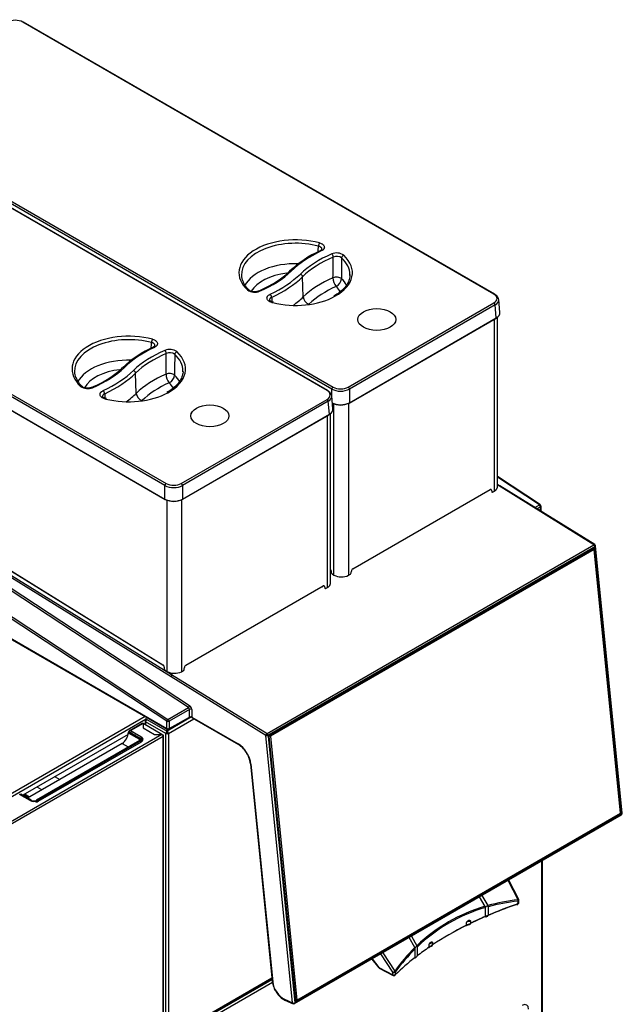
# Model space of a CAD drawing. Header units: millimetres. Extents: x -40 to 419, y 0 to 295.
# Tile 67 of 72: x 350 to 386, y 130 to 189. Entities that reach past the tile are written whole.
import ezdxf

# ---------------------------------------------------------------- set-up
doc = ezdxf.new("R2010")
doc.units = ezdxf.units.MM
doc.layers.add('135.735_BW4_TWIN', color=7, linetype='Continuous')
doc.layers.add('Standard', color=7, linetype='Continuous')

# ---------------------------------------------------------------- blocks, each defined once
blk = doc.blocks.new('SE3')
at = {"layer": '135.735_BW4_TWIN', "color": 7, "linetype": 'Continuous'}
for p, q in [((378.275, 172.257), (349.93, 188.622)), ((378.325, 172.262), (349.98, 188.627)), ((340.253, 183.035), (368.598, 166.67)), ((368.234, 166.46), (339.889, 182.825)), ((368.284, 166.465), (339.939, 182.83)), ((368.527, 166.552), (340.183, 182.917)), ((358.487, 160.755), (330.142, 177.12)), ((330.212, 177.238), (358.557, 160.873)), ((330.071, 176.342), (358.487, 159.936)), ((330.081, 176.317), (358.497, 159.911)), ((366.805, 172.092), (366.761, 173.307)), ((365.007, 171.778), (364.95, 171.791)), ((369.509, 166.67), (378.275, 171.731)), ((378.633, 171.162), (378.562, 171.941)), ((378.345, 171.613), (369.58, 166.552)), ((378.416, 170.835), (378.345, 171.613)), ((369.569, 165.708), (378.406, 170.81)), ((369.58, 165.733), (378.416, 170.835)), ((378.302, 160.419), (378.302, 170.75)), ((378.484, 160.665), (378.484, 170.88)), ((329.665, 167.462), (358.885, 149.386)), ((330.296, 167.333), (358.349, 149.978)), ((330.302, 167.319), (358.355, 149.965)), ((358.413, 149.907), (330.506, 167.173)), ((356.764, 166.295), (356.72, 167.51)), ((328.697, 166.414), (358.669, 146.69)), ((368.527, 166.077), (368.527, 166.552)), ((369.58, 166.552), (369.58, 165.733)), ((358.595, 146.571), (328.623, 166.296)), ((354.966, 165.981), (354.909, 165.994)), ((359.468, 160.873), (368.234, 165.934)), ((368.304, 165.816), (359.539, 160.755)), ((368.375, 165.038), (368.304, 165.816)), ((368.592, 165.365), (368.521, 166.144)), ((368.65, 155.369), (368.65, 165.668)), ((369.527, 165.701), (369.527, 155.352)), ((359.895, 147.396), (333.407, 164.827)), ((333.482, 164.946), (359.969, 147.515)), ((358.866, 149.242), (333.482, 164.946)), ((359.528, 159.911), (368.365, 165.013)), ((359.539, 159.936), (368.375, 165.038)), ((368.261, 154.621), (368.261, 164.953)), ((368.443, 154.868), (368.443, 165.083)), ((328.537, 163.498), (358.595, 146.144)), ((328.558, 163.452), (358.616, 146.098)), ((381.065, 159.596), (378.484, 161.295)), ((381.016, 159.592), (378.484, 161.259)), ((358.487, 159.936), (358.487, 160.755)), ((359.539, 160.755), (359.539, 159.936)), ((369.79, 155.749), (378.039, 160.512)), ((378.613, 160.737), (378.484, 160.817)), ((378.547, 160.745), (378.484, 160.784)), ((378.545, 160.745), (378.484, 160.74)), ((384.286, 157.194), (378.545, 160.745)), ((384.336, 157.199), (378.632, 160.728)), ((359.486, 159.904), (359.486, 149.555)), ((378.131, 160.468), (378.138, 160.376)), ((378.187, 160.352), (378.302, 160.419)), ((358.609, 149.572), (358.609, 159.871)), ((380.732, 159.428), (381.016, 159.592)), ((381.082, 159.473), (380.864, 159.347)), ((381.02, 159.594), (381.081, 159.554)), ((381.081, 159.554), (381.081, 159.49)), ((381.082, 159.212), (381.082, 159.473)), ((381.11, 159.194), (381.11, 159.513)), ((364.628, 145.845), (384.286, 157.194)), ((384.353, 157.083), (364.696, 145.734)), ((364.745, 145.722), (384.297, 157.011)), ((364.751, 145.739), (384.303, 157.027)), ((384.184, 156.841), (384.174, 156.939)), ((384.24, 156.978), (384.305, 156.949)), ((384.288, 157.195), (384.354, 157.155)), ((384.307, 156.948), (384.305, 156.952)), ((384.307, 156.913), (384.305, 156.952)), ((384.307, 156.948), (385.896, 141.087)), ((385.906, 141.054), (384.309, 156.997)), ((384.351, 157), (385.948, 141.057)), ((385.965, 140.999), (384.353, 157.083)), ((384.354, 157.155), (384.361, 157.088)), ((385.994, 141.04), (384.383, 157.124)), ((384.307, 156.913), (364.833, 145.669)), ((385.896, 141.051), (384.307, 156.913)), ((382.123, 155.756), (382.135, 155.659)), ((382.222, 155.709), (382.214, 155.808)), ((382.42, 155.927), (382.432, 155.83)), ((382.519, 155.88), (382.511, 155.979)), ((383.09, 156.313), (383.102, 156.217)), ((383.105, 156.219), (383.092, 156.315)), ((368.458, 155.697), (368.443, 155.706)), ((368.478, 155.628), (368.486, 155.521)), ((368.534, 155.441), (368.65, 155.369)), ((369.527, 155.352), (369.642, 155.419)), ((369.691, 155.499), (369.699, 155.599)), ((381.233, 155.241), (381.244, 155.144)), ((381.331, 155.195), (381.323, 155.293)), ((381.529, 155.413), (381.541, 155.316)), ((381.628, 155.366), (381.62, 155.465)), ((381.826, 155.584), (381.838, 155.487)), ((381.925, 155.537), (381.917, 155.636)), ((359.749, 149.952), (367.998, 154.715)), ((368.09, 154.67), (368.097, 154.579)), ((368.146, 154.555), (368.261, 154.621)), ((377.142, 152.879), (377.151, 152.781)), ((376.835, 152.599), (376.825, 152.697)), ((376.826, 152.697), (376.836, 152.599)), ((376.888, 152.629), (376.878, 152.727)), ((358.437, 149.83), (358.445, 149.724)), ((358.493, 149.644), (358.609, 149.572)), ((364.555, 145.724), (358.866, 149.243)), ((358.866, 149.242), (358.866, 149.243)), ((358.909, 149.47), (358.887, 149.396)), ((358.887, 149.396), (364.628, 145.845)), ((359.486, 149.555), (359.601, 149.621)), ((359.65, 149.702), (359.658, 149.802)), ((357.288, 146.865), (337.779, 135.601)), ((358.669, 146.69), (359.895, 147.396)), ((359.961, 147.277), (358.735, 146.571)), ((359.961, 146.827), (359.961, 147.277)), ((360.101, 147.276), (360.101, 146.826)), ((337.862, 135.456), (357.356, 146.711)), ((357.125, 146.446), (356.4, 146.028)), ((357.175, 146.441), (356.431, 146.012)), ((357.175, 146.441), (357.175, 146.178)), ((358.308, 145.787), (357.175, 146.441)), ((357.175, 146.441), (357.175, 146.178)), ((357.287, 146.586), (357.287, 146.376)), ((357.405, 146.682), (357.322, 146.634)), ((357.322, 146.538), (357.322, 146.634)), ((357.322, 146.538), (357.322, 146.356)), ((358.534, 145.838), (357.322, 146.538)), ((357.421, 146.788), (357.357, 146.751)), ((357.405, 146.682), (357.357, 146.71)), ((357.405, 146.682), (358.612, 145.985)), ((358.595, 146.144), (358.595, 146.571)), ((360.088, 146.832), (358.622, 145.985)), ((358.67, 146.649), (358.642, 146.668)), ((358.697, 146.665), (358.67, 146.649)), ((358.701, 145.838), (360.227, 146.719)), ((358.714, 146.097), (359.94, 146.781)), ((358.735, 146.143), (359.961, 146.827)), ((358.735, 146.571), (358.735, 146.143)), ((360.101, 146.826), (362.883, 145.219)), ((360.122, 146.78), (362.904, 145.174)), ((358.306, 145.788), (338.825, 134.541)), ((356.27, 145.772), (349.944, 142.12)), ((356.282, 145.886), (356.959, 145.495)), ((356.321, 145.922), (356.321, 145.961)), ((356.959, 145.556), (356.335, 145.916)), ((356.413, 146.023), (356.388, 146.008)), ((357.012, 145.648), (356.388, 146.008)), ((356.413, 146.023), (357.037, 145.662)), ((356.483, 145.867), (357.044, 145.544)), ((356.689, 145.749), (356.657, 145.73)), ((356.747, 145.679), (356.747, 145.715)), ((357.175, 146.178), (357.851, 145.788)), ((357.851, 145.788), (358.306, 145.788)), ((358.308, 145.787), (358.377, 145.747)), ((358.308, 145.787), (358.308, 145.787)), ((358.377, 145.747), (358.377, 145.666)), ((358.406, 114.394), (358.406, 145.706)), ((358.534, 127.537), (358.534, 145.838)), ((358.666, 146.103), (358.595, 146.144)), ((358.612, 146.136), (358.612, 146.134)), ((358.612, 146.1), (358.612, 145.985)), ((358.612, 145.979), (358.612, 145.985)), ((358.622, 146.128), (358.622, 146.133)), ((358.622, 145.985), (358.622, 146.095)), ((358.622, 145.979), (358.622, 145.985)), ((358.622, 145.979), (358.622, 145.904)), ((358.622, 145.904), (358.669, 145.931)), ((358.682, 145.909), (358.63, 145.879)), ((358.63, 145.818), (358.63, 145.879)), ((358.735, 146.142), (358.666, 146.103)), ((358.701, 145.838), (358.701, 127.537)), ((366.166, 129.64), (364.555, 145.724)), ((364.622, 145.725), (364.623, 145.714)), ((364.644, 145.716), (364.622, 145.725)), ((364.645, 145.716), (364.634, 145.84)), ((364.696, 145.734), (366.307, 129.65)), ((364.763, 145.664), (364.715, 145.685)), ((364.715, 145.682), (364.716, 145.665)), ((366.32, 129.732), (364.723, 145.675)), ((364.751, 145.733), (364.733, 145.722)), ((364.796, 145.688), (364.763, 145.664)), ((364.833, 145.669), (364.796, 145.688)), ((364.856, 145.786), (364.867, 145.689)), ((364.954, 145.74), (364.946, 145.838)), ((365.153, 145.958), (365.164, 145.861)), ((365.251, 145.911), (365.243, 146.01)), ((365.45, 146.129), (365.461, 146.032)), ((365.548, 146.082), (365.54, 146.181)), ((358.377, 145.666), (338.896, 134.418)), ((355.911, 145.243), (350.223, 141.959)), ((356.975, 145.427), (350.752, 141.834)), ((350.79, 141.831), (357.012, 145.423)), ((357.037, 145.409), (350.814, 141.816)), ((357.044, 145.397), (350.821, 141.804)), ((350.861, 141.759), (357.073, 145.346)), ((355.911, 145.243), (356.283, 145.028)), ((356.959, 145.556), (356.959, 145.495)), ((356.959, 145.364), (356.959, 145.348)), ((357.018, 145.427), (357.018, 145.474)), ((357.037, 145.662), (357.044, 145.658)), ((357.044, 145.658), (357.044, 145.658)), ((357.044, 145.626), (357.044, 145.544)), ((357.044, 145.397), (357.044, 145.329)), ((357.105, 145.469), (357.105, 145.446)), ((357.138, 145.413), (357.138, 145.527)), ((358.377, 114.353), (358.377, 145.666)), ((366.311, 129.72), (364.714, 145.663)), ((366.352, 129.803), (364.763, 145.664)), ((364.833, 145.669), (366.422, 129.808)), ((356.33, 145.001), (356.344, 144.993)), ((363.626, 144.016), (364.937, 130.934)), ((363.655, 143.985), (364.966, 130.903)), ((351.885, 143.241), (352.164, 143.08)), ((350.369, 141.804), (349.745, 142.165)), ((349.777, 142.191), (349.752, 142.177)), ((350.376, 141.816), (349.752, 142.177)), ((349.777, 142.191), (350.401, 141.831)), ((350.438, 141.834), (349.813, 142.195)), ((350.003, 142.154), (350.282, 141.993)), ((350.068, 142.191), (350.347, 142.031)), ((351.077, 142.452), (350.799, 142.613)), ((350.454, 141.784), (350.454, 141.769)), ((350.821, 141.804), (350.821, 141.74)), ((366.287, 129.594), (385.945, 140.943)), ((366.307, 129.65), (385.965, 140.999)), ((385.911, 140.981), (366.359, 129.693)), ((366.422, 129.808), (385.896, 141.051)), ((385.793, 140.992), (385.87, 140.958)), ((385.902, 141.098), (385.895, 141.101)), ((385.898, 141.048), (385.896, 141.087)), ((385.896, 141.051), (385.898, 141.048)), ((381.16, 127.517), (381.16, 138.181)), ((381.195, 127.556), (381.195, 138.201)), ((379.724, 135.835), (379.124, 137.005)), ((379.763, 135.852), (379.161, 137.027)), ((377.741, 135.444), (377.411, 136.016)), ((377.549, 136.096), (377.899, 135.49)), ((379.717, 135.594), (379.725, 135.757)), ((379.748, 135.842), (379.743, 135.742)), ((379.746, 135.846), (379.748, 135.842)), ((379.766, 135.639), (379.774, 135.802)), ((377.768, 135.395), (377.768, 135.375)), ((377.768, 134.84), (377.768, 135.375)), ((377.908, 135.47), (377.899, 135.49)), ((377.926, 135.419), (377.926, 134.908)), ((376.864, 134.527), (376.864, 134.423)), ((376.621, 134.302), (376.621, 134.403)), ((376.659, 134.306), (376.692, 134.325)), ((373.518, 132.96), (373.168, 133.566)), ((373.306, 133.646), (373.637, 133.075)), ((371.593, 132.657), (372.306, 131.553)), ((373.518, 132.96), (373.528, 132.941)), ((373.535, 132.373), (373.535, 132.885)), ((373.653, 132.999), (373.65, 133.018)), ((373.653, 132.999), (373.653, 132.464)), ((374.375, 132.986), (374.375, 133.09)), ((374.404, 133.004), (374.437, 133.023)), ((374.584, 133.228), (374.584, 133.126)), ((370.932, 132.276), (371.344, 131.75)), ((370.949, 132.285), (371.355, 131.766)), ((372.189, 131.478), (371.472, 132.587)), ((371.355, 131.766), (372.193, 131.322)), ((371.376, 131.723), (372.214, 131.28)), ((372.193, 131.322), (372.189, 131.478)), ((372.342, 131.495), (372.347, 131.339)), ((358.617, 127.409), (364.925, 131.051)), ((358.676, 127.483), (364.921, 131.089)), ((364.918, 131.126), (358.701, 127.537)), ((364.948, 130.868), (358.702, 127.262)), ((372.261, 131.286), (372.198, 131.319)), ((365.675, 129.854), (366.166, 129.64)), ((365.706, 129.803), (366.197, 129.589)), ((366.311, 129.821), (366.352, 129.803)), ((366.352, 129.803), (366.389, 129.784)), ((366.422, 129.808), (366.389, 129.784)), ((366.246, 129.594), (366.168, 129.628)), ((366.307, 129.63), (366.246, 129.594))]:
    blk.add_line(p, q, dxfattribs=at)
for centre, radius, start, end in [((370.63, 168.676), 6.799, 114.35319, 133.14945), ((-549.296, 255.072), 920.494, 354.997398, 355.018776), ((368.81, 173.994), 0.744, 54.60993, 113.0987), ((368.814, 174.028), 0.507, 53.74317, 113.96546), ((362.509, 177.269), 5.024, 304.40719, 313.7051), ((364.409, 173.508), 1.32, 199.66632, 229.81261), ((361.467, 178.738), 6.825, 292.85475, 304.6549), ((369.451, 173.277), 0.859, 182.00485, 219.68611), ((368.535, 173.24), 0.571, 296.47255, 355.01067), ((363.886, 173.118), 0.744, 234.55316, 292.99143), ((1454.934, 257.477), 1093.374, 184.480147, 184.494175), ((360.589, 162.879), 6.799, 114.35319, 133.14945), ((-559.336, 249.275), 920.494, 354.997398, 355.018776), ((358.77, 168.197), 0.744, 54.60993, 113.0987), ((358.773, 168.23), 0.507, 53.74317, 113.96546), ((352.468, 171.472), 5.024, 304.40719, 313.7051), ((354.368, 167.711), 1.32, 199.66632, 229.81261), ((351.426, 172.941), 6.825, 292.85475, 304.6549), ((359.41, 167.48), 0.859, 182.00485, 219.68611), ((358.494, 167.443), 0.571, 296.47255, 355.01067), ((353.845, 167.321), 0.744, 234.55316, 292.99143), ((1444.894, 251.68), 1093.374, 184.480147, 184.494175), ((369.105, 156.208), 0.954, 241.52465, 296.2248), ((359.064, 150.411), 0.954, 241.52465, 296.2248), ((368.859, 148.49), 0.666, 349.6208, 0.70805), ((359.807, 147.27), 0.154, 2.52622, 55.16375), ((356.591, 145.433), 0.427, 352.50471, 354.97734), ((362.142, 143.947), 1.444, 31.94851, 58.15614), ((362.029, 143.817), 1.609, 7.11082, 33.75968), ((377.842, 135.418), 0.0842, 0.93326, 38.06128), ((373.2, 132.872), 0.335, 2.22235, 12.01164), ((373.55, 133.024), 0.101, 356.64376, 30.40162), ((366.404, 131.111), 1.478, 186.91147, 215.34965), ((366.236, 130.906), 1.224, 212.03122, 244.3101)]:
    blk.add_arc(centre, radius, start, end, dxfattribs=at)
for centre, major_axis, ratio, start_param, end_param in [((349.475, 188.358), (0.645, 0), 0.578934, 0.786768, 2.354825), ((349.93, 188.54), (-0.05, -0.0866), 0.57735, 3.141593, 3.926991), ((366.349, 173.555), (3.412, 0), 0.57735, 1.136537, 3.699742), ((366.349, 173.437), (3.262, 0), 0.57735, 1.136537, 3.166288), ((367.785, 175.22), (0.039, 0.145), 0.343531, 0.662087, 2.197977), ((372.911, 171.297), (-7.951, 0), 0.57735, 5.395748, 5.744745), ((367.89, 174.735), (0.064, -0.136), 0.515537, 3.141531, 3.1705), ((367.89, 174.735), (0.064, -0.136), 0.515537, 2.402264, 3.141531), ((366.349, 172.238), (3.211, 0), 0.57735, 1.526675, 2.843512), ((372.881, 171.315), (-7.279, 0), 0.57735, 5.355033, 5.744745), ((372.881, 171.196), (-7.129, 0), 0.57735, 5.355033, 5.744745), ((368.519, 174.556), (0.06, -0.138), 0.489338, 0.882183, 2.418072), ((366.349, 173.555), (-3.412, 0), 0.57735, 2.334501, 3.700982), ((369.242, 174.478), (0.102, 0.11), 0.692045, 0.926988, 2.462878), ((366.349, 173.437), (-3.262, 0), 0.57735, 3.142417, 3.700982), ((366.349, 171.922), (2.811, 0), 0.57735, 1.763486, 2.821965), ((359.836, 175.806), (7.279, 0), 0.57735, 5.351427, 5.744745), ((366.085, 173.529), (0.104, -0.108), 0.70097, 2.198239, 3.133124), ((366.349, 173.437), (3.262, 0), 0.57735, 3.166288, 3.358018), ((359.806, 175.824), (7.951, 0), 0.57735, 5.392656, 5.744745), ((359.806, 175.705), (8.101, 0), 0.57735, 5.392656, 5.744745), ((366.632, 173.347), (0.104, -0.108), 0.70097, 0.662349, 2.198239), ((372.881, 169.997), (-7.078, 0), 0.57735, 5.363406, 5.744745), ((368.804, 173.097), (-0.35, 0.004), 0.534621, 3.688577, 5.369229), ((366.349, 172.238), (-3.211, 0), 0.57735, 3.442943, 3.681393), ((366.349, 173.437), (-3.262, 0), 0.57735, 3.116897, 3.142417), ((363.455, 172.389), (-0.102, -0.11), 0.692582, 3.132319, 4.069533), ((363.455, 172.389), (-0.102, -0.11), 0.692582, 3.108669, 3.132319), ((364.177, 172.311), (0.059, -0.138), 0.486978, 3.144611, 3.167126), ((364.177, 172.311), (0.059, -0.138), 0.486978, 2.419406, 3.144611), ((372.881, 169.682), (-6.678, 0), 0.57735, 5.37186, 5.744745), ((366.349, 171.922), (-2.811, 0), 0.57735, 3.439756, 3.661413), ((364.807, 172.132), (0.063, -0.136), 0.513577, 0.867624, 2.403514), ((364.911, 171.646), (-0.039, -0.145), 0.344263, 3.135544, 3.803902), ((366.349, 173.555), (-3.412, 0), 0.57735, 1.13555, 1.157536), ((366.349, 173.555), (-3.412, 0), 0.57735, 1.157536, 2.334501), ((359.806, 174.506), (8.152, 0), 0.57735, -0.668868, -0.53844), ((367.148, 171.985), (-0.278, 0.288), 0.70097, 0.662349, 2.198239), ((378.275, 172.175), (-0.05, -0.0866), 0.57735, 3.141593, 3.926991), ((377.817, 171.994), (-0.647, 0), 0.575771, 2.357564, 3.925621), ((378.275, 171.649), (0.05, -0.0866), 0.57735, 0.837758, 2.356194), ((378.275, 172.175), (-0.05, -0.0866), 0.57735, 2.408554, 3.141593), ((377.817, 171.912), (-0.746, -0.009), 0.576137, 2.350592, 3.918649), ((377.887, 171.137), (-0.747, -0.005), 0.575968, 2.354081, 3.190327), ((378.381, 170.853), (-0.025, 0.0433), 0.57735, 3.141593, 3.979351), ((356.308, 167.758), (3.412, 0), 0.57735, 1.136537, 3.699742), ((356.308, 167.64), (3.262, 0), 0.57735, 1.136537, 3.166288), ((357.744, 169.423), (0.039, 0.145), 0.343531, 0.662087, 2.197977), ((362.87, 165.5), (-7.951, 0), 0.57735, 5.395748, 5.744745), ((362.84, 165.517), (-7.279, 0), 0.57735, 5.355033, 5.744745), ((357.849, 168.937), (0.064, -0.136), 0.515537, 3.141531, 3.1705), ((357.849, 168.937), (0.064, -0.136), 0.515537, 2.402264, 3.141531), ((358.478, 168.759), (0.06, -0.138), 0.489338, 0.882183, 2.418072), ((356.308, 167.758), (-3.412, 0), 0.57735, 2.334501, 3.700982), ((359.201, 168.681), (0.102, 0.11), 0.692045, 0.926988, 2.462878), ((356.308, 166.44), (3.211, 0), 0.57735, 1.526675, 2.843512), ((362.84, 165.399), (-7.129, 0), 0.57735, 5.355033, 5.744745), ((356.308, 167.64), (-3.262, 0), 0.57735, 3.142417, 3.700982), ((356.308, 167.64), (3.262, 0), 0.57735, 3.166288, 3.358018), ((356.308, 166.125), (2.811, 0), 0.57735, 1.763486, 2.821965), ((349.795, 170.009), (7.279, 0), 0.57735, 5.351427, 5.744745), ((349.765, 170.026), (7.951, 0), 0.57735, 5.392656, 5.744745), ((356.044, 167.732), (0.104, -0.108), 0.70097, 2.198239, 3.133124), ((356.591, 167.55), (0.104, -0.108), 0.70097, 0.662349, 2.198239), ((356.308, 167.64), (-3.262, 0), 0.57735, 3.116897, 3.142417), ((349.765, 169.908), (8.101, 0), 0.57735, 5.392656, 5.744745), ((362.84, 164.2), (-7.078, 0), 0.57735, 5.363406, 5.744745), ((358.763, 167.299), (-0.35, 0.004), 0.534621, 3.688577, 5.369229), ((356.308, 166.44), (-3.211, 0), 0.57735, 3.442943, 3.681393), ((353.414, 166.592), (-0.102, -0.11), 0.692582, 3.132319, 4.069533), ((353.414, 166.592), (-0.102, -0.11), 0.692582, 3.108669, 3.132319), ((354.136, 166.514), (0.059, -0.138), 0.486978, 3.144611, 3.167126), ((354.136, 166.514), (0.059, -0.138), 0.486978, 2.419406, 3.144611), ((354.766, 166.335), (0.063, -0.136), 0.513577, 0.867624, 2.403514), ((362.84, 163.884), (-6.678, 0), 0.57735, 5.37186, 5.744745), ((356.308, 166.125), (-2.811, 0), 0.57735, 3.439756, 3.661413), ((368.234, 166.378), (-0.05, -0.0866), 0.57735, 3.141593, 3.926991), ((367.776, 166.197), (-0.647, 0), 0.575771, 2.357564, 3.925621), ((368.234, 166.378), (-0.05, -0.0866), 0.57735, 2.408554, 3.141593), ((367.776, 166.115), (-0.746, -0.009), 0.576137, 2.350592, 3.918649), ((368.598, 166.589), (0.05, 0.0866), 0.57735, 0.785398, 2.303835), ((369.053, 166.853), (0.745, 0), 0.570409, 3.92836, 5.496418), ((369.053, 166.935), (-0.645, 0), 0.578934, 0.786768, 2.354825), ((369.509, 166.589), (0.05, -0.0866), 0.57735, 0.837758, 2.356194), ((354.87, 165.849), (-0.039, -0.145), 0.344263, 3.135544, 3.803902), ((356.308, 167.758), (-3.412, 0), 0.57735, 1.13555, 1.157536), ((356.308, 167.758), (-3.412, 0), 0.57735, 1.157536, 2.334501), ((349.765, 168.709), (8.152, 0), 0.57735, -0.668868, -0.53844), ((357.107, 166.188), (-0.278, 0.288), 0.70097, 0.662349, 2.198239), ((368.234, 165.852), (0.05, -0.0866), 0.57735, 0.837758, 2.356194), ((367.846, 165.34), (-0.747, -0.005), 0.575968, 2.354081, 3.190327), ((369.053, 166.037), (-0.745, 0), 0.574671, 0.786768, 2.354825), ((368.563, 165.752), (0.025, 0.0433), 0.57735, 3.871335, 3.926991), ((369.053, 165.996), (0.695, 0), 0.578934, 3.92836, 5.496418), ((369.544, 165.752), (-0.025, 0.0433), 0.57735, 2.356194, 3.141593), ((369.544, 165.752), (-0.025, 0.0433), 0.57735, 3.141593, 3.979351), ((368.34, 165.056), (-0.025, 0.0433), 0.57735, 3.141593, 3.979351), ((358.557, 160.791), (0.05, 0.0866), 0.57735, 0.785398, 2.303835), ((359.013, 161.056), (0.745, 0), 0.570409, 3.92836, 5.496418), ((359.013, 161.137), (-0.645, 0), 0.578934, 0.786768, 2.354825), ((359.468, 160.791), (0.05, -0.0866), 0.57735, 0.837758, 2.356194), ((378.039, 160.405), (-0.065, -0.113), 0.577352, 2.442877, 3.926353), ((378.545, 160.664), (-0.12, -0.019), 0.670483, 3.806083, 4.608365), ((378.552, 160.664), (-0.112, -0.017), 0.670483, 3.806083, 4.591269), ((358.522, 159.955), (0.025, 0.0433), 0.57735, 2.303835, 3.141593), ((359.013, 160.239), (-0.745, 0), 0.574671, 0.786768, 2.354825), ((358.522, 159.955), (0.025, 0.0433), 0.57735, 3.141593, 3.926991), ((359.013, 160.199), (0.695, 0), 0.578934, 3.92836, 5.496418), ((359.503, 159.955), (-0.025, 0.0433), 0.57735, 2.356194, 3.141593), ((359.503, 159.955), (-0.025, 0.0433), 0.57735, 3.141593, 3.979351), ((377.997, 160.524), (0.033, 0.0618), 0.597093, 3.002017, 3.906289), ((378.187, 160.409), (0.035, 0.0607), 0.577352, 2.442877, 3.926353), ((381.01, 159.513), (-0.055, -0.0835), 0.53567, 2.388747, 3.94209), ((381.01, 159.513), (0.0501, -0.0866), 0.596656, 0.784931, 2.28563), ((381.01, 159.513), (-0.1, 0), 0.57735, 2.373648, 3.926991), ((384.283, 157.114), (-0.0526, -0.085), 0.556354, 2.373435, 3.944231), ((384.283, 157.114), (-0.05, 0.0866), 0.57735, 4.049164, 5.462051), ((384.282, 157.037), (-0.015, 0.026), 0.57735, 3.141593, 4.049164), ((384.308, 156.976), (-0.024, -0.055), 0.643214, 2.287375, 3.857867), ((384.33, 157.009), (0.0299, 0.003), 0.502685, 3.890385, 5.443728), ((384.283, 157.114), (-0.0995, -0.01), 0.502685, 2.302135, 3.872931), ((369.79, 155.643), (-0.065, -0.113), 0.577349, 3.926351, 5.409827), ((382.682, 155.752), (0.55, -0.953), 0.57735, -4.536442, -4.491334), ((368.387, 155.671), (-0.065, 0.113), 0.57735, 4.014257, 4.841014), ((368.535, 155.498), (-0.035, 0.0606), 0.57735, 0.872665, 2.320458), ((369.642, 155.476), (-0.035, -0.0607), 0.577349, 0.784758, 2.268235), ((367.956, 154.727), (0.033, 0.0618), 0.597093, 3.002017, 3.906289), ((367.998, 154.608), (-0.065, -0.113), 0.577352, 2.442877, 3.926353), ((368.146, 154.612), (0.035, 0.0607), 0.577352, 2.442877, 3.926353), ((358.346, 149.874), (-0.065, 0.113), 0.57735, 4.014257, 5.462051), ((358.37, 149.991), (0.0158, 0.0255), 0.556354, 2.373435, 3.822221), ((359.749, 149.846), (-0.065, -0.113), 0.577349, 3.926351, 5.409827), ((358.494, 149.7), (-0.035, 0.0606), 0.57735, 0.872665, 2.320458), ((358.887, 149.314), (-0.014, -0.109), 0.144148, 3.879664, 5.450229), ((358.886, 149.31), (0.013, 0.102), 0.144148, 0.755166, 2.304496), ((359.601, 149.679), (-0.035, -0.0607), 0.577349, 0.784758, 2.268235), ((359.899, 147.474), (0.055, 0.0835), 0.53567, 3.976997, 5.53034), ((359.959, 147.358), (-0.1, 0.173), 0.577514, 3.927113, 5.427812), ((360.03, 147.235), (0.1, 0), 0.57735, 0.785398, 2.338741), ((357.175, 146.36), (0.05, -0.0866), 0.57735, 2.356194, 3.141593), ((357.405, 146.586), (0.118, 0), 0.57735, 2.356194, 3.926991), ((357.405, 146.586), (-0.059, -0.102), 0.57735, 3.926991, 5.497787), ((357.392, 146.73), (0.05, 0), 0.57735, 2.356194, 3.926991), ((358.666, 146.612), (-0.055, -0.0835), 0.53567, 3.976997, 5.53034), ((358.666, 146.612), (-0.1, 0), 0.57735, 0.785398, 2.338741), ((358.666, 146.612), (-0.0499, 0.0867), 0.557716, 3.927702, 5.428401), ((359.891, 146.868), (-0.0487, 0.0873), 0.567186, 3.141593, 3.935566), ((360.03, 146.785), (-0.1, 0), 0.57735, 3.926991, 5.480334), ((360.172, 146.867), (0.05, 0.0866), 0.57735, 2.356194, 3.141593), ((355.911, 145.671), (0.263, 0.455), 0.57735, 3.926991, 5.497787), ((356.335, 145.855), (0.0375, -0.065), 0.57735, 2.356194, 3.926991), ((356.42, 145.904), (0.07, -0.121), 0.57735, 2.430447, 3.926991), ((356.483, 145.745), (0.075, -0.13), 0.57735, 2.356194, 3.151593), ((358.306, 145.706), (-0.05, 0.0866), 0.57735, 3.926991, 5.497787), ((358.306, 145.706), (-0.1, 0), 0.57735, 2.356194, 3.926991), ((358.617, 145.886), (0.059, 0.102), 0.57735, 0.845358, 2.356194), ((358.617, 145.886), (-0.118, 0), 0.57735, 0.785398, 2.356194), ((358.666, 146.185), (-0.1, 0), 0.57735, 0.785398, 2.338741), ((358.666, 146.185), (0.05, 0.0866), 0.57735, 2.356194, 3.926991), ((358.617, 145.886), (0.059, -0.102), 0.57735, 0.785398, 2.296234), ((358.666, 146.185), (-0.0487, 0.0873), 0.567186, 2.36477, 3.935566), ((364.626, 145.764), (0.0526, 0.085), 0.556354, 0.802639, 2.373435), ((364.626, 145.764), (0.0995, 0.01), 0.502685, 3.872931, 5.443728), ((364.626, 145.764), (0.05, -0.0866), 0.57735, 0.907571, 2.320459), ((364.756, 145.687), (-0.024, -0.055), 0.643602, 3.858071, 5.428562), ((364.693, 145.672), (-0.0299, -0.003), 0.502685, 2.302135, 3.825899), ((364.73, 145.748), (-0.015, 0.026), 0.57735, 2.495821, 4.049164), ((356.818, 145.474), (-0.2, 0), 0.57735, 2.731786, 3.926991), ((357.012, 145.362), (0.0375, -0.065), 0.57735, 2.356194, 3.141593), ((356.818, 145.536), (-0.275, 0), 0.57735, 2.356194, 3.926991), ((356.818, 145.536), (-0.31, 0), 0.57735, 2.356194, 3.926991), ((356.818, 145.413), (-0.32, 0), 0.57735, 3.698628, 3.926991), ((356.818, 145.527), (-0.32, 0), 0.57735, 2.356194, 3.141593), ((356.825, 145.488), (-0.35, 0), 0.57735, 2.356194, 3.803629), ((356.818, 145.413), (-0.32, 0), 0.57735, 3.456112, 3.529076), ((356.818, 145.413), (-0.32, 0), 0.57735, 3.04735, 3.141593), ((362.883, 144.321), (-0.55, 0.953), 0.57735, 4.049164, 5.497787), ((362.954, 145.26), (0.05, 0.0866), 0.57735, 2.356194, 3.125651), ((363.726, 144.026), (0.0995, 0.01), 0.502685, 3.141593, 3.872931), ((349.83, 142.099), (0.0375, -0.065), 0.57735, 3.364455, 3.657058), ((350.595, 141.935), (0.32, 0), 0.57735, 3.926991, 5.497787), ((350.595, 141.943), (0.31, 0), 0.57735, 3.926991, 5.497787), ((350.401, 141.77), (-0.0375, -0.065), 0.57735, 2.471485, 3.926991), ((350.595, 141.943), (0.275, 0), 0.57735, 3.926991, 5.497787), ((350.613, 141.902), (-0.35, 0), 0.57735, 1.907989, 2.356194), ((350.79, 141.77), (0.0375, -0.065), 0.57735, 2.356194, 3.8117), ((385.927, 141.067), (0.0299, 0.003), 0.502685, 3.890385, 5.443728), ((385.905, 141.033), (0.024, 0.055), 0.643602, 3.858071, 5.428562), ((385.895, 141.03), (-0.05, 0.0866), 0.57735, 3.141593, 4.049164), ((385.895, 141.03), (-0.0995, -0.01), 0.502685, 2.302135, 3.141593), ((390.467, 108.663), (-14.92, 25.842), 0.57735, -0.251217, -0.147356), ((390.417, 108.634), (-14.832, 25.811), 0.575977, -0.250035, -0.14719), ((379.666, 135.644), (-0.0999, 0.0046), 0.558437, 2.131389, 3.14165), ((379.674, 135.807), (-0.089, -0.0456), 0.035246, 2.526993, 4.097789), ((379.674, 135.807), (-0.0105, 0.0994), 0.542711, 4.132793, 4.949107), ((379.674, 135.807), (-0.0999, 0.0046), 0.558448, 2.130988, 3.909583), ((390.467, 108.663), (14.92, -25.842), 0.57735, 3.003619, 3.279567), ((390.417, 108.634), (14.832, -25.811), 0.575977, 3.00377, 3.28178), ((390.417, 125.08), (-21.1, 0), 0.57735, -1.036205, -0.870687), ((377.876, 135.427), (0.11, 0.029), 0.317837, 1.196245, 3.206106), ((390.417, 125.161), (-21, 0), 0.57735, -1.036205, -0.93377), ((379.666, 135.644), (-0.0323, 0.0946), 0.415997, 2.453723, 4.024519), ((376.755, 134.442), (0.15, 0.01), 0.479108, -3.964336, -3.944239), ((376.775, 134.457), (0.149, 0.017), 0.513098, 0.87032, 2.294128), ((390.417, 125.161), (-21, 0), 0.57735, -0.924403, -0.869306), ((390.417, 125.161), (-21, 0), 0.57735, -0.854023, -0.716773), ((390.417, 125.08), (-21.1, 0), 0.57735, -0.868451, -0.811036), ((374.517, 133.15), (-0.149, -0.02), 0.525453, 4.170806, 5.425671), ((390.467, 108.663), (-14.92, 25.842), 0.57735, 0.147356, 0.251217), ((390.417, 108.634), (-14.832, 25.811), 0.575977, 0.149554, 0.252399), ((373.634, 132.977), (0.11, 0.029), 0.317837, 1.336364, 3.346225), ((390.417, 125.161), (-21, 0), 0.57735, -0.70149, -0.646393), ((390.417, 125.08), (-21.1, 0), 0.57735, -0.722195, -0.70567), ((390.417, 125.161), (-21, 0), 0.57735, -0.637026, -0.534592), ((371.423, 131.812), (0.0788, 0.0616), 0.092682, 2.52438, 3.667981), ((371.423, 131.812), (0.0468, 0.0884), 0.551865, 2.378679, 3.141593), ((372.256, 131.524), (0.084, 0.0543), 0.035246, 3.756193, 5.326989), ((372.256, 131.524), (-0.1, -0.0028), 0.607791, 0.812046, 2.590642), ((372.256, 131.524), (0.0809, -0.0588), 0.542711, 0.517763, 1.334078), ((365.036, 130.944), (0.0995, 0.01), 0.502685, 3.141593, 3.872931), ((365.597, 130.628), (-0.45, 0.779), 0.57735, 0.907571, 2.478368), ((372.261, 131.368), (-0.1, -0.0028), 0.607781, 0.812036, 2.590221), ((372.261, 131.368), (0.0468, 0.0884), 0.551865, 2.378679, 3.906294), ((372.261, 131.368), (-0.0698, 0.0716), 0.702576, 2.195167, 3.765963), ((390.417, 125.08), (-21.1, 0), 0.57735, -0.536788, -0.534592), ((365.746, 129.894), (0.0399, 0.0917), 0.643408, 2.287173, 3.140928), ((366.29, 129.729), (-0.0299, -0.003), 0.502685, 2.302135, 3.141593), ((366.354, 129.745), (0.024, 0.055), 0.643214, 2.287375, 3.857867), ((366.237, 129.68), (-0.0995, -0.01), 0.502685, 0.731339, 2.302135), ((366.237, 129.68), (0.0399, 0.0917), 0.643408, 2.287173, 3.857969), ((366.237, 129.68), (-0.05, 0.0866), 0.57735, 2.478368, 4.049164), ((379.971, 129.033), (-0.275, -0.476), 0.57735, 2.363863, 3.926991)]:
    blk.add_ellipse(centre, major_axis=major_axis, ratio=ratio, start_param=start_param, end_param=end_param, dxfattribs=at)
for centre, major_axis in [((371.228, 170.738), (-1.143, 0)), ((371.228, 170.738), (1.143, 0)), ((361.187, 164.941), (-1.143, 0)), ((361.187, 164.94), (1.143, 0))]:
    blk.add_ellipse(centre, major_axis=major_axis, ratio=0.57735, dxfattribs=at)
for points, degree, knots in [([(367.785, 175.343), (367.824, 175.332), (367.859, 175.319), (367.908, 175.296), (367.924, 175.288), (367.953, 175.27), (367.98, 175.251), (368.002, 175.231), (368.023, 175.21), (368.032, 175.198), (368.055, 175.164), (368.066, 175.141), (368.076, 175.092), (368.076, 175.068), (368.068, 175.032), (368.064, 175.02), (368.053, 174.996), (368.04, 174.973), (368.022, 174.951), (368.001, 174.93), (367.99, 174.919), (367.952, 174.89), (367.923, 174.873), (367.89, 174.857)], 3, [0, 0, 0, 0, 0.125, 0.125, 0.1875, 0.1875, 0.25, 0.3125, 0.3125, 0.375, 0.375, 0.5, 0.5, 0.625, 0.625, 0.6875, 0.6875, 0.75, 0.8125, 0.8125, 0.875, 0.875, 1, 1, 1, 1]), ([(367.924, 174.953), (367.926, 174.966), (367.925, 174.979), (367.919, 175.009), (367.911, 175.025), (367.895, 175.048), (367.889, 175.056), (367.874, 175.071), (367.858, 175.085), (367.839, 175.098), (367.819, 175.11), (367.808, 175.115), (367.774, 175.131), (367.749, 175.139), (367.722, 175.146)], 3, [0.4070982, 0.4070982, 0.4070982, 0.4070982, 0.5, 0.5, 0.625, 0.625, 0.6875, 0.6875, 0.75, 0.8125, 0.8125, 0.875, 0.875, 1, 1, 1, 1]), ([(367.922, 174.954), (367.923, 174.948), (367.921, 174.94), (367.879, 174.895), (367.838, 174.878), (367.823, 174.872)], 3, [0, 0, 0, 0, 0.468465, 0.829028, 1, 1, 1, 1]), ([(368.592, 173.247), (368.594, 173.424), (368.597, 173.601), (368.599, 173.777), (368.602, 174.015), (368.605, 174.253), (368.608, 174.491)], 3, [0, 0, 0, 0, 0.425958, 0.425958, 0.425958, 1, 1, 1, 1]), ([(369.114, 174.437), (369.112, 174.198), (369.11, 173.96), (369.108, 173.721), (369.107, 173.544), (369.105, 173.367), (369.104, 173.19)], 3, [0, 0, 0, 0, 0.574041, 0.574041, 0.574041, 1, 1, 1, 1]), ([(369.612, 173.434), (369.612, 173.434), (369.624, 173.344), (369.579, 173.148), (369.464, 172.871), (369.261, 172.603), (368.985, 172.353), (368.77, 172.221), (368.644, 172.146)], 3, [0, 0, 0, 0, 0.000326, 0.205249, 0.410476, 0.611234, 0.808554, 1, 1, 1, 1]), ([(364.115, 172.45), (364.098, 172.442), (364.056, 172.423), (363.948, 172.403), (363.814, 172.402), (363.688, 172.426), (363.596, 172.467), (363.571, 172.489), (363.561, 172.499)], 3, [0, 0, 0, 0, 0.094112, 0.283383, 0.481911, 0.682936, 0.877905, 1, 1, 1, 1]), ([(364.911, 171.769), (364.872, 171.779), (364.836, 171.792), (364.788, 171.815), (364.772, 171.824), (364.743, 171.842), (364.716, 171.86), (364.694, 171.881), (364.673, 171.902), (364.664, 171.913), (364.641, 171.947), (364.63, 171.971), (364.62, 172.02), (364.62, 172.044), (364.628, 172.08), (364.633, 172.092), (364.643, 172.116), (364.657, 172.139), (364.675, 172.161), (364.696, 172.182), (364.707, 172.192), (364.745, 172.222), (364.774, 172.239), (364.807, 172.255)], 3, [0, 0, 0, 0, 0.125, 0.125, 0.1875, 0.1875, 0.25, 0.3125, 0.3125, 0.375, 0.375, 0.5, 0.5, 0.625, 0.625, 0.6875, 0.6875, 0.75, 0.8125, 0.8125, 0.875, 0.875, 1, 1, 1, 1]), ([(364.901, 172.069), (364.878, 172.059), (364.858, 172.047), (364.831, 172.028), (364.823, 172.02), (364.809, 172.006), (364.796, 171.991), (364.787, 171.975), (364.779, 171.959), (364.776, 171.951), (364.771, 171.93), (364.77, 171.918), (364.772, 171.905)], 3, [0, 0, 0, 0, 0.125, 0.125, 0.1875, 0.1875, 0.25, 0.3125, 0.3125, 0.375, 0.375, 0.4662472, 0.4662472, 0.4662472, 0.4662472]), ([(364.952, 171.794), (364.926, 171.8), (364.872, 171.814), (364.807, 171.854), (364.773, 171.894), (364.772, 171.902), (364.772, 171.906)], 3, [0, 0, 0, 0, 0.182355, 0.448794, 0.725778, 1, 1, 1, 1]), ([(357.744, 169.545), (357.783, 169.535), (357.818, 169.522), (357.867, 169.499), (357.883, 169.491), (357.912, 169.473), (357.939, 169.454), (357.961, 169.434), (357.982, 169.412), (357.991, 169.401), (358.014, 169.367), (358.025, 169.344), (358.035, 169.295), (358.035, 169.271), (358.027, 169.235), (358.023, 169.223), (358.012, 169.199), (357.999, 169.176), (357.981, 169.154), (357.96, 169.133), (357.949, 169.122), (357.911, 169.093), (357.882, 169.075), (357.849, 169.06)], 3, [0, 0, 0, 0, 0.125, 0.125, 0.1875, 0.1875, 0.25, 0.3125, 0.3125, 0.375, 0.375, 0.5, 0.5, 0.625, 0.625, 0.6875, 0.6875, 0.75, 0.8125, 0.8125, 0.875, 0.875, 1, 1, 1, 1]), ([(357.883, 169.156), (357.885, 169.169), (357.884, 169.182), (357.878, 169.211), (357.87, 169.228), (357.854, 169.251), (357.848, 169.259), (357.833, 169.274), (357.817, 169.288), (357.799, 169.3), (357.778, 169.312), (357.767, 169.318), (357.733, 169.334), (357.708, 169.342), (357.681, 169.349)], 3, [0.4070982, 0.4070982, 0.4070982, 0.4070982, 0.5, 0.5, 0.625, 0.625, 0.6875, 0.6875, 0.75, 0.8125, 0.8125, 0.875, 0.875, 1, 1, 1, 1]), ([(357.881, 169.156), (357.882, 169.151), (357.88, 169.143), (357.838, 169.098), (357.797, 169.081), (357.782, 169.075)], 3, [0, 0, 0, 0, 0.468465, 0.829028, 1, 1, 1, 1]), ([(358.551, 167.45), (358.553, 167.627), (358.556, 167.803), (358.558, 167.98), (358.561, 168.218), (358.564, 168.456), (358.567, 168.694)], 3, [0, 0, 0, 0, 0.425958, 0.425958, 0.425958, 1, 1, 1, 1]), ([(359.074, 168.64), (359.072, 168.401), (359.07, 168.163), (359.068, 167.924), (359.066, 167.747), (359.064, 167.57), (359.063, 167.393)], 3, [0, 0, 0, 0, 0.574041, 0.574041, 0.574041, 1, 1, 1, 1]), ([(359.571, 167.637), (359.571, 167.637), (359.583, 167.547), (359.538, 167.351), (359.423, 167.073), (359.22, 166.806), (358.944, 166.556), (358.729, 166.424), (358.603, 166.349)], 3, [0, 0, 0, 0, 0.000326, 0.205249, 0.410476, 0.611234, 0.808554, 1, 1, 1, 1]), ([(354.074, 166.653), (354.058, 166.645), (354.015, 166.626), (353.907, 166.606), (353.774, 166.605), (353.647, 166.629), (353.555, 166.67), (353.531, 166.692), (353.52, 166.702)], 3, [0, 0, 0, 0, 0.094112, 0.283383, 0.481911, 0.682936, 0.877905, 1, 1, 1, 1]), ([(354.87, 165.972), (354.831, 165.982), (354.796, 165.995), (354.747, 166.018), (354.731, 166.027), (354.702, 166.044), (354.675, 166.063), (354.653, 166.084), (354.632, 166.105), (354.623, 166.116), (354.6, 166.15), (354.589, 166.174), (354.579, 166.223), (354.579, 166.247), (354.588, 166.283), (354.592, 166.295), (354.602, 166.319), (354.616, 166.342), (354.634, 166.364), (354.655, 166.385), (354.666, 166.395), (354.704, 166.425), (354.733, 166.442), (354.766, 166.458)], 3, [0, 0, 0, 0, 0.125, 0.125, 0.1875, 0.1875, 0.25, 0.3125, 0.3125, 0.375, 0.375, 0.5, 0.5, 0.625, 0.625, 0.6875, 0.6875, 0.75, 0.8125, 0.8125, 0.875, 0.875, 1, 1, 1, 1]), ([(354.86, 166.272), (354.837, 166.262), (354.817, 166.25), (354.79, 166.23), (354.782, 166.223), (354.768, 166.209), (354.755, 166.194), (354.746, 166.178), (354.738, 166.162), (354.735, 166.153), (354.73, 166.133), (354.73, 166.12), (354.731, 166.108)], 3, [0, 0, 0, 0, 0.125, 0.125, 0.1875, 0.1875, 0.25, 0.3125, 0.3125, 0.375, 0.375, 0.4662472, 0.4662472, 0.4662472, 0.4662472]), ([(354.911, 165.997), (354.885, 166.003), (354.831, 166.017), (354.766, 166.057), (354.732, 166.097), (354.731, 166.105), (354.731, 166.109)], 3, [0, 0, 0, 0, 0.182355, 0.448794, 0.725778, 1, 1, 1, 1]), ([(378.302, 160.419), (378.308, 160.422), (378.32, 160.429), (378.338, 160.441), (378.355, 160.453), (378.371, 160.466), (378.387, 160.48), (378.402, 160.494), (378.416, 160.51), (378.429, 160.526), (378.441, 160.543), (378.452, 160.56), (378.462, 160.579), (378.47, 160.598), (378.476, 160.617), (378.481, 160.638), (378.483, 160.658), (378.484, 160.671), (378.484, 160.677)], 3, [0, 0, 0, 0, 0.0262988, 0.0532945, 0.0809872, 0.109377, 0.1384639, 0.1682482, 0.1987297, 0.2299086, 0.2617849, 0.2943587, 0.3276301, 0.361599, 0.3962656, 0.4316299, 0.4676918, 0.4999591, 0.4999591, 0.4999591, 0.4999591]), ([(368.261, 154.621), (368.267, 154.625), (368.279, 154.632), (368.297, 154.644), (368.314, 154.656), (368.33, 154.669), (368.346, 154.683), (368.361, 154.697), (368.375, 154.712), (368.388, 154.729), (368.4, 154.746), (368.411, 154.763), (368.421, 154.782), (368.429, 154.801), (368.435, 154.82), (368.44, 154.841), (368.442, 154.861), (368.443, 154.874), (368.443, 154.88)], 3, [0, 0, 0, 0, 0.0262988, 0.0532945, 0.0809872, 0.109377, 0.1384639, 0.1682482, 0.1987297, 0.2299086, 0.2617849, 0.2943587, 0.3276301, 0.361599, 0.3962656, 0.4316299, 0.4676918, 0.4999591, 0.4999591, 0.4999591, 0.4999591]), ([(377.279, 152.853), (377.27, 152.87), (377.263, 152.888), (377.252, 152.92), (377.245, 152.956)], 2, [0.8020808, 0.8020808, 0.8020808, 0.875, 0.875, 1, 1, 1]), ([(356.947, 145.408), (356.949, 145.415), (356.953, 145.434), (356.958, 145.463), (356.959, 145.484), (356.959, 145.495)], 3, [0.8829754, 0.8829754, 0.8829754, 0.8829754, 0.9121223, 0.9563628, 1, 1, 1, 1]), ([(356.959, 145.495), (356.978, 145.484), (356.992, 145.471), (357.012, 145.443), (357.018, 145.429), (357.018, 145.414)], 3, [0, 0, 0, 0, 0.25, 0.25, 0.497609, 0.497609, 0.497609, 0.497609]), ([(349.777, 142.191), (349.79, 142.199), (349.804, 142.201), (349.824, 142.189), (349.83, 142.177), (349.83, 142.161)], 3, [0, 0, 0, 0, 0.5, 0.5, 1, 1, 1, 1]), ([(376.621, 134.403), (376.621, 134.408), (376.621, 134.417), (376.623, 134.43), (376.625, 134.439), (376.626, 134.445), (376.626, 134.446), (376.627, 134.449), (376.627, 134.45), (376.628, 134.454), (376.629, 134.456), (376.631, 134.463), (376.635, 134.473), (376.639, 134.482), (376.642, 134.489), (376.644, 134.492), (376.645, 134.496), (376.647, 134.498), (376.647, 134.499), (376.65, 134.505), (376.656, 134.514), (376.664, 134.527), (376.671, 134.536), (376.675, 134.541), (376.676, 134.542), (376.677, 134.544), (376.678, 134.545), (376.679, 134.545), (376.681, 134.548), (376.682, 134.55), (376.688, 134.556), (376.695, 134.563), (376.702, 134.57), (376.708, 134.574), (376.711, 134.577), (376.714, 134.579), (376.716, 134.58), (376.717, 134.581), (376.717, 134.581), (376.722, 134.585), (376.729, 134.59), (376.741, 134.597), (376.749, 134.6), (376.754, 134.602), (376.755, 134.603), (376.757, 134.604), (376.758, 134.604), (376.761, 134.605), (376.763, 134.606), (376.769, 134.607), (376.777, 134.609), (376.784, 134.61), (376.79, 134.61), (376.793, 134.61), (376.796, 134.61), (376.797, 134.61), (376.797, 134.61), (376.798, 134.61), (376.802, 134.61), (376.81, 134.609), (376.819, 134.606), (376.825, 134.603), (376.828, 134.602), (376.829, 134.601), (376.83, 134.601), (376.83, 134.601), (376.831, 134.6), (376.833, 134.599), (376.835, 134.597), (376.839, 134.594), (376.844, 134.59), (376.848, 134.584), (376.851, 134.58), (376.852, 134.579), (376.853, 134.576), (376.853, 134.575), (376.854, 134.574), (376.856, 134.57), (376.859, 134.562), (376.861, 134.555), (376.862, 134.549), (376.863, 134.547), (376.863, 134.543), (376.863, 134.541), (376.864, 134.535), (376.864, 134.531), (376.864, 134.527)], 3, [0, 0, 0, 0, 0.03125, 0.0625, 0.09375, 0.09375, 0.101563, 0.101563, 0.109375, 0.109375, 0.125, 0.125, 0.15625, 0.1875, 0.1875, 0.203125, 0.210937, 0.210937, 0.21875, 0.21875, 0.25, 0.28125, 0.3125, 0.3125, 0.320312, 0.324219, 0.324219, 0.328125, 0.328125, 0.34375, 0.34375, 0.375, 0.40625, 0.40625, 0.421875, 0.429687, 0.433594, 0.433594, 0.4375, 0.4375, 0.46875, 0.5, 0.53125, 0.53125, 0.539062, 0.539062, 0.546875, 0.546875, 0.5625, 0.5625, 0.59375, 0.625, 0.625, 0.640625, 0.648437, 0.648437, 0.652344, 0.652344, 0.65625, 0.6875, 0.71875, 0.75, 0.75, 0.753906, 0.753906, 0.757812, 0.757812, 0.765625, 0.78125, 0.78125, 0.8125, 0.84375, 0.84375, 0.859375, 0.859375, 0.867187, 0.867187, 0.875, 0.90625, 0.9375, 0.9375, 0.953125, 0.953125, 0.96875, 0.96875, 1, 1, 1, 1]), ([(376.67, 134.503), (376.67, 134.504), (376.669, 134.504), (376.669, 134.506), (376.669, 134.506), (376.669, 134.507), (376.668, 134.507), (376.668, 134.508), (376.668, 134.508), (376.668, 134.508), (376.667, 134.509), (376.667, 134.509), (376.666, 134.51), (376.665, 134.51), (376.665, 134.51), (376.665, 134.51), (376.665, 134.51), (376.664, 134.51), (376.663, 134.51), (376.663, 134.51), (376.662, 134.51), (376.662, 134.51), (376.661, 134.51), (376.66, 134.51), (376.66, 134.509), (376.659, 134.509), (376.659, 134.509), (376.659, 134.509), (376.658, 134.508), (376.657, 134.508), (376.657, 134.507), (376.656, 134.507), (376.656, 134.507), (376.655, 134.506), (376.655, 134.505), (376.654, 134.504), (376.654, 134.503), (376.653, 134.502), (376.653, 134.502), (376.652, 134.501), (376.652, 134.5), (376.651, 134.499), (376.651, 134.498), (376.651, 134.498), (376.651, 134.497), (376.65, 134.497), (376.65, 134.496), (376.65, 134.495), (376.65, 134.493), (376.65, 134.493), (376.649, 134.492), (376.649, 134.491), (376.649, 134.49), (376.649, 134.489), (376.649, 134.488)], 3, [0, 0, 0, 0, 0.0625, 0.0625, 0.09375, 0.09375, 0.125, 0.15625, 0.15625, 0.171875, 0.171875, 0.1875, 0.25, 0.25, 0.265625, 0.265625, 0.28125, 0.3125, 0.34375, 0.34375, 0.359375, 0.359375, 0.375, 0.4375, 0.4375, 0.453125, 0.453125, 0.46875, 0.5, 0.5, 0.53125, 0.53125, 0.5625, 0.5625, 0.625, 0.625, 0.65625, 0.65625, 0.6875, 0.6875, 0.75, 0.75, 0.78125, 0.78125, 0.796875, 0.796875, 0.8125, 0.875, 0.875, 0.90625, 0.90625, 0.9375, 0.9375, 1, 1, 1, 1]), ([(376.692, 134.325), (376.699, 134.329), (376.707, 134.333), (376.723, 134.339), (376.732, 134.342), (376.751, 134.347), (376.76, 134.35), (376.779, 134.354), (376.789, 134.357), (376.808, 134.362), (376.818, 134.365), (376.834, 134.372), (376.841, 134.376), (376.859, 134.392), (376.864, 134.406), (376.864, 134.423)], 3, [0, 0, 0, 0, 0.125, 0.125, 0.25, 0.25, 0.375, 0.375, 0.5, 0.5, 0.625, 0.625, 0.75, 0.75, 1, 1, 1, 1]), ([(377.768, 134.84), (377.768, 134.832), (377.768, 134.825), (377.767, 134.819), (377.767, 134.813), (377.766, 134.809), (377.766, 134.806), (377.766, 134.804), (377.767, 134.803), (377.768, 134.803), (377.77, 134.803), (377.772, 134.805), (377.775, 134.807), (377.779, 134.81), (377.783, 134.813), (377.789, 134.816), (377.795, 134.819), (377.802, 134.823), (377.811, 134.827), (377.82, 134.831), (377.83, 134.834), (377.84, 134.838), (377.851, 134.841), (377.862, 134.845), (377.872, 134.848), (377.882, 134.852), (377.891, 134.855), (377.898, 134.86), (377.905, 134.864), (377.91, 134.869), (377.915, 134.874), (377.919, 134.88), (377.922, 134.886), (377.924, 134.892), (377.925, 134.897), (377.926, 134.902), (377.926, 134.908)], 3, [0, 0, 0, 0, 0.084953, 0.084953, 0.084953, 0.170139, 0.170139, 0.170139, 0.252128, 0.252128, 0.252128, 0.329387, 0.329387, 0.329387, 0.410145, 0.410145, 0.410145, 0.500686, 0.500686, 0.500686, 0.598786, 0.598786, 0.598786, 0.697097, 0.697097, 0.697097, 0.78648, 0.78648, 0.78648, 0.865217, 0.865217, 0.865217, 0.943436, 0.943436, 0.943436, 1, 1, 1, 1]), ([(376.621, 134.302), (376.621, 134.288), (376.619, 134.276), (376.616, 134.266), (376.615, 134.264), (376.614, 134.263), (376.614, 134.264), (376.616, 134.267), (376.618, 134.27), (376.622, 134.276), (376.625, 134.28), (376.637, 134.291), (376.647, 134.299), (376.659, 134.306)], 3, [0, 0, 0, 0, 0.25, 0.25, 0.375, 0.375, 0.5, 0.5, 0.625, 0.625, 0.75, 0.75, 1, 1, 1, 1]), ([(374.375, 133.09), (374.375, 133.094), (374.375, 133.098), (374.376, 133.105), (374.376, 133.107), (374.377, 133.112), (374.377, 133.114), (374.378, 133.121), (374.38, 133.131), (374.382, 133.142), (374.384, 133.148), (374.384, 133.15), (374.385, 133.151), (374.386, 133.155), (374.387, 133.158), (374.389, 133.165), (374.393, 133.175), (374.397, 133.184), (374.4, 133.191), (374.402, 133.195), (374.403, 133.198), (374.404, 133.2), (374.405, 133.201), (374.405, 133.202), (374.405, 133.203), (374.408, 133.208), (374.413, 133.217), (374.421, 133.23), (374.428, 133.239), (374.431, 133.244), (374.432, 133.245), (374.432, 133.245), (374.433, 133.247), (374.436, 133.25), (374.438, 133.253), (374.443, 133.258), (374.449, 133.265), (374.456, 133.272), (374.461, 133.276), (374.463, 133.278), (374.465, 133.28), (374.466, 133.281), (374.468, 133.282), (374.469, 133.283), (374.473, 133.286), (374.48, 133.291), (374.49, 133.297), (374.497, 133.3), (374.501, 133.302), (374.501, 133.302), (374.502, 133.302), (374.503, 133.303), (374.506, 133.304), (374.509, 133.304), (374.513, 133.306), (374.52, 133.307), (374.526, 133.307), (374.531, 133.307), (374.532, 133.307), (374.534, 133.307), (374.534, 133.307), (374.535, 133.307), (374.536, 133.307), (374.537, 133.307), (374.541, 133.306), (374.546, 133.304), (374.554, 133.301), (374.558, 133.297), (374.561, 133.295), (374.562, 133.294), (374.563, 133.293), (374.564, 133.292), (374.566, 133.29), (374.568, 133.287), (374.572, 133.282), (374.575, 133.276), (374.577, 133.271), (374.577, 133.27), (374.578, 133.267), (374.579, 133.266), (374.579, 133.265), (374.579, 133.264), (374.581, 133.259), (374.582, 133.252), (374.584, 133.24), (374.584, 133.232), (374.584, 133.228)], 3, [0, 0, 0, 0, 0.03125, 0.03125, 0.046875, 0.046875, 0.0625, 0.0625, 0.09375, 0.125, 0.132813, 0.132813, 0.140625, 0.140625, 0.15625, 0.15625, 0.1875, 0.21875, 0.21875, 0.234375, 0.242188, 0.242188, 0.246094, 0.246094, 0.25, 0.25, 0.28125, 0.3125, 0.34375, 0.347656, 0.347656, 0.351563, 0.351563, 0.359375, 0.375, 0.375, 0.40625, 0.4375, 0.4375, 0.453125, 0.453125, 0.460938, 0.460938, 0.46875, 0.46875, 0.5, 0.53125, 0.5625, 0.5625, 0.566406, 0.566406, 0.570313, 0.578125, 0.59375, 0.59375, 0.625, 0.65625, 0.65625, 0.671875, 0.671875, 0.675781, 0.675781, 0.679688, 0.6875, 0.6875, 0.71875, 0.75, 0.78125, 0.78125, 0.789063, 0.789063, 0.796875, 0.8125, 0.8125, 0.84375, 0.875, 0.875, 0.890625, 0.890625, 0.898437, 0.898437, 0.90625, 0.90625, 0.9375, 0.96875, 1, 1, 1, 1]), ([(374.375, 132.986), (374.375, 132.969), (374.372, 132.956), (374.365, 132.947), (374.363, 132.946), (374.36, 132.946), (374.36, 132.948), (374.36, 132.954), (374.361, 132.958), (374.365, 132.967), (374.368, 132.971), (374.375, 132.981), (374.38, 132.986), (374.391, 132.995), (374.397, 133), (374.404, 133.004)], 3, [0, 0, 0, 0, 0.25, 0.25, 0.375, 0.375, 0.5, 0.5, 0.625, 0.625, 0.75, 0.75, 0.875, 0.875, 1, 1, 1, 1]), ([(374.437, 133.023), (374.449, 133.031), (374.464, 133.037), (374.488, 133.046), (374.496, 133.049), (374.513, 133.055), (374.521, 133.058), (374.537, 133.065), (374.545, 133.069), (374.559, 133.077), (374.565, 133.082), (374.579, 133.099), (374.584, 133.112), (374.584, 133.126)], 3, [0, 0, 0, 0, 0.25, 0.25, 0.375, 0.375, 0.5, 0.5, 0.625, 0.625, 0.75, 0.75, 1, 1, 1, 1]), ([(373.535, 132.373), (373.535, 132.368), (373.535, 132.363), (373.535, 132.358), (373.534, 132.352), (373.532, 132.347), (373.531, 132.343), (373.529, 132.339), (373.527, 132.337), (373.526, 132.336), (373.525, 132.335), (373.524, 132.335), (373.524, 132.337)], 3, [0, 0, 0, 0, 0.0565641, 0.0565641, 0.0565641, 0.1347829, 0.1347829, 0.1347829, 0.2135202, 0.2135202, 0.2135202, 0.2884623, 0.2884623, 0.2884623, 0.2884623]), ([(373.532, 132.352), (373.536, 132.356), (373.54, 132.36), (373.546, 132.364), (373.552, 132.369), (373.559, 132.374), (373.567, 132.379), (373.575, 132.383), (373.583, 132.387), (373.591, 132.391), (373.598, 132.395), (373.606, 132.4), (373.614, 132.404), (373.621, 132.409), (373.629, 132.415), (373.635, 132.421), (373.641, 132.427), (373.645, 132.434), (373.649, 132.441), (373.652, 132.448), (373.653, 132.456), (373.653, 132.464)], 3, [0.4205533, 0.4205533, 0.4205533, 0.4205533, 0.4993136, 0.4993136, 0.4993136, 0.5898552, 0.5898552, 0.5898552, 0.6706131, 0.6706131, 0.6706131, 0.7478719, 0.7478719, 0.7478719, 0.8298612, 0.8298612, 0.8298612, 0.9150467, 0.9150467, 0.9150467, 1, 1, 1, 1])]:
    blk.add_open_spline(points, degree=degree, knots=knots, dxfattribs=at)
blk.add_open_spline([(377.741, 135.444), (377.751, 135.427), (377.759, 135.409), (377.768, 135.395)], degree=3, dxfattribs=at)

msp = doc.modelspace()

# ---------------------------------------------------------------- block references
at = {"layer": 'Standard'}
msp.add_blockref('SE3', (0, 0), dxfattribs=at)

doc.saveas('drawing.dxf')
